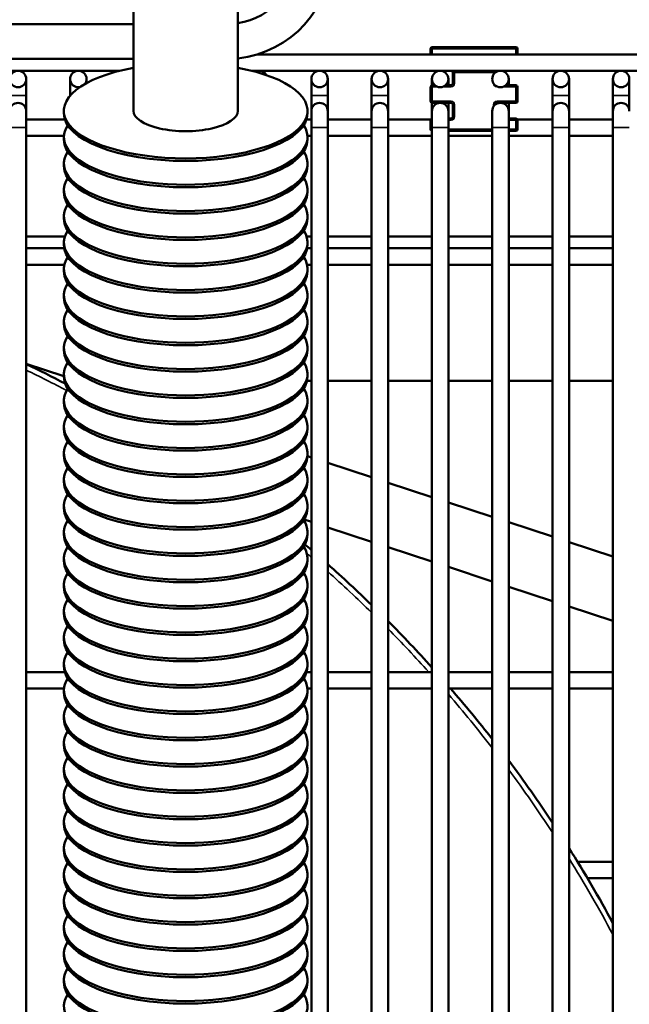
# Model space of a CAD drawing. Header units: inches. Extents: x 1 to 237, y 4 to 150.
# Tile 30 of 237: x 35 to 39, y 117 to 124. Entities that reach past the tile are written whole.
import ezdxf

# ---------------------------------------------------------------- set-up
doc = ezdxf.new("R2010")
doc.units = ezdxf.units.IN
doc.header["$LTSCALE"] = 7
doc.header["$MEASUREMENT"] = 0
for name, color, linetype, lineweight in [('Dimension (ANSI)', 7, 'Continuous', 25), ('Visible (ANSI)', 7, 'Continuous', 50), ('Visible Narrow (ANSI)', 7, 'Continuous', 35)]:
    doc.layers.add(name, color=color, linetype=linetype, lineweight=lineweight)
doc.styles.add('Dimension Text', font='tahoma.ttf')
doc.dimstyles.new('Dual Dimension', dxfattribs={"dimscale": 7, "dimtxt": 0.12, "dimasz": 0.098425, "dimexe": 0.125, "dimexo": 0.0625, "dimgap": 0.031496, "dimtad": 0, "dimtih": 1, "dimtoh": 1, "dimrnd": 1e-08, "dimzin": 4, "dimdsep": 46, "dimtxsty": 'Dimension Text', "dimcen": 0.09, "dimdle": 0.393701, "dimclrd": 256, "dimclre": 256, "dimclrt": 256, "dimadec": 0, "dimazin": 1, "dimtfac": 1, "dimtofl": 0, "dimtmove": 0, "dimatfit": 3, "dimfxl": 1, "dimtolj": 1, "dimtzin": 4, "dimlwd": -1, "dimlwe": -1, "dimarcsym": 0})

# ---------------------------------------------------------------- blocks, each defined once
blk = doc.blocks.new('*D10')
at = {"layer": 'Defpoints', "color": 0, "transparency": 16777216}
for p in [(20.6089, 136.146), (20.6089, 123.4689), (99.1107, 113.146)]:
    blk.add_point(p, dxfattribs=at)
at = {"layer": 'Dimension (ANSI)', "transparency": 16777216}
for p, q in [((20.6089, 123.9064), (20.6089, 137.021)), ((99.1107, 113.5835), (99.1107, 137.021)), ((21.2979, 136.146), (55.6692, 136.146)), ((98.4217, 136.146), (64.0504, 136.146))]:
    blk.add_line(p, q, dxfattribs=at)
for points in [[(21.2979, 136.2609), (21.2979, 136.0312), (20.6089, 136.146)], [(98.4217, 136.2609), (98.4217, 136.0312), (99.1107, 136.146)]]:
    blk.add_solid(points, dxfattribs=at)
at = {"layer": 'Dimension (ANSI)', "transparency": 16777216, "insert": (59.8598, 136.146), "char_height": 0.84, "attachment_point": 5, "style": 'Dimension Text'}
blk.add_mtext('\\A1;{\\H3.0x;(}\\S78.50^ 1993.9 mm;{\\H3.0x;)}', dxfattribs=at)
blk = doc.blocks.new('*D11')
at = {"layer": 'Defpoints', "color": 0, "transparency": 16777216}
for p in [(10.074, 130.5955), (33.1961, 130.5955), (38.0511, 76.336)]:
    blk.add_point(p, dxfattribs=at)
at = {"layer": 'Dimension (ANSI)', "transparency": 16777216}
for p, q in [((32.7586, 130.5955), (9.199, 130.5955)), ((10.074, 129.9066), (10.074, 105.3516)), ((10.074, 77.025), (10.074, 101.58)), ((37.6136, 76.336), (9.199, 76.336))]:
    blk.add_line(p, q, dxfattribs=at)
for points in [[(9.9592, 129.9066), (10.1888, 129.9066), (10.074, 130.5955)], [(9.9592, 77.025), (10.1888, 77.025), (10.074, 76.336)]]:
    blk.add_solid(points, dxfattribs=at)
at = {"layer": 'Dimension (ANSI)', "transparency": 16777216, "insert": (10.074, 103.4658), "char_height": 0.84, "attachment_point": 5, "style": 'Dimension Text'}
blk.add_mtext('\\A1;{\\H3.0x;(}\\S54.26^ 1378.2 mm;{\\H3.0x;)}', dxfattribs=at)

msp = doc.modelspace()

# ---------------------------------------------------------------- linework, layer by layer
at = {"layer": 'Visible (ANSI)'}
for p, q in [((35.6504, 124.6428), (35.6504, 123.6488)), ((36.4004, 124.6428), (36.4004, 123.6488)), ((35.6504, 124.271), (33.469, 124.271)), ((36.541, 124.0537), (54.8018, 124.0537)), ((37.7837, 124.0931), (37.7837, 124.0537)), ((38.3962, 124.1056), (37.7962, 124.1056)), ((38.4087, 124.0537), (38.4087, 124.0931)), ((35.6504, 124.021), (33.3541, 124.021)), ((33.3541, 123.9356), (35.549, 123.9356)), ((36.5017, 123.9356), (54.8018, 123.9356)), ((37.9437, 123.9231), (37.9437, 123.8451)), ((38.2487, 123.9223), (38.2487, 123.9231)), ((34.8806, 123.7584), (34.8806, 123.8765)), ((35.1955, 123.8765), (35.1955, 123.7584)), ((35.3137, 123.8477), (35.3137, 123.8765)), ((36.9278, 123.8765), (36.9278, 123.7584)), ((37.0459, 123.7584), (37.0459, 123.8765)), ((37.3609, 123.8765), (37.3609, 123.7584)), ((37.479, 123.7584), (37.479, 123.8765)), ((37.794, 123.8765), (37.794, 123.8324)), ((37.9121, 123.8326), (37.9121, 123.8765)), ((38.3452, 123.8326), (38.3452, 123.8765)), ((38.6601, 123.8765), (38.6601, 123.7584)), ((38.7782, 123.7584), (38.7782, 123.8765)), ((39.0932, 123.8765), (39.0932, 123.7584)), ((39.2113, 123.7584), (39.2113, 123.8765)), ((37.7837, 123.8201), (37.7837, 123.7176)), ((37.8136, 123.8326), (37.7962, 123.8326)), ((37.9312, 123.8326), (37.8925, 123.8326)), ((38.3962, 123.8326), (38.3255, 123.8326)), ((38.4087, 123.7176), (38.4087, 123.8201)), ((34.8806, 123.7584), (34.8806, 123.646)), ((35.1955, 123.7584), (35.1955, 123.7572)), ((36.9278, 123.7584), (36.9278, 123.646)), ((37.0459, 123.7584), (37.0459, 123.646)), ((37.3609, 123.7584), (37.3609, 123.646)), ((37.479, 123.7584), (37.479, 123.646)), ((37.794, 123.7053), (37.794, 123.646)), ((37.7962, 123.7051), (37.853, 123.7051)), ((37.853, 123.7051), (37.9312, 123.7051)), ((37.9121, 123.7051), (37.9121, 123.646)), ((38.2612, 123.7051), (38.2861, 123.7051)), ((38.2861, 123.7051), (38.3962, 123.7051)), ((38.3452, 123.7051), (38.3452, 123.646)), ((38.6601, 123.7584), (38.6601, 123.646)), ((38.7782, 123.7584), (38.7782, 123.646)), ((39.0932, 123.7584), (39.0932, 123.646)), ((39.2113, 123.7584), (39.2113, 123.646)), ((34.8806, 123.5279), (34.8806, 123.646)), ((35.1504, 123.6488), (35.1504, 123.6304)), ((36.9004, 123.6488), (36.9004, 123.6304)), ((36.9278, 123.646), (36.9278, 123.5279)), ((37.0459, 123.5279), (37.0459, 123.646)), ((37.3609, 123.646), (37.3609, 123.5279)), ((37.479, 123.5279), (37.479, 123.646)), ((37.794, 123.646), (37.794, 123.5279)), ((37.9121, 123.5279), (37.9121, 123.646)), ((37.9437, 123.6926), (37.9437, 123.6056)), ((38.227, 123.646), (38.227, 123.5279)), ((38.2487, 123.6918), (38.2487, 123.6926)), ((38.3452, 123.5279), (38.3452, 123.646)), ((38.6601, 123.646), (38.6601, 123.5279)), ((38.7782, 123.5279), (38.7782, 123.646)), ((39.0932, 123.646), (39.0932, 123.5279)), ((35.1575, 123.587), (34.8806, 123.587)), ((36.9278, 123.587), (36.8933, 123.587)), ((37.3609, 123.587), (37.0459, 123.587)), ((37.7855, 123.587), (37.479, 123.587)), ((37.7837, 123.5806), (37.7837, 123.5171)), ((37.9312, 123.5931), (37.9121, 123.5931)), ((38.3962, 123.5931), (38.3452, 123.5931)), ((38.6601, 123.587), (38.407, 123.587)), ((38.4087, 123.5171), (38.4087, 123.5806)), ((39.0932, 123.587), (38.7782, 123.587)), ((34.8806, 123.5279), (34.8806, 114.2389)), ((36.9278, 123.5279), (36.9278, 107.646)), ((37.0459, 123.5279), (37.0459, 107.646)), ((37.3609, 123.5279), (37.3609, 107.646)), ((37.479, 123.5279), (37.479, 107.646)), ((37.794, 107.646), (37.794, 123.5279)), ((37.9121, 107.646), (37.9121, 123.5279)), ((37.9121, 123.5046), (38.227, 123.5046)), ((38.227, 107.646), (38.227, 123.5279)), ((38.3452, 107.646), (38.3452, 123.5279)), ((38.3452, 123.5046), (38.3962, 123.5046)), ((38.6601, 107.646), (38.6601, 123.5279)), ((38.7782, 107.646), (38.7782, 123.5279)), ((39.0932, 107.646), (39.0932, 123.5279)), ((35.1507, 123.4689), (34.8806, 123.4689)), ((35.1504, 123.4598), (35.1504, 123.4414)), ((36.9278, 123.4689), (36.9001, 123.4689)), ((36.9004, 123.4598), (36.9004, 123.4414)), ((37.3609, 123.4689), (37.0459, 123.4689)), ((37.794, 123.4689), (37.479, 123.4689)), ((38.227, 123.4689), (37.9121, 123.4689)), ((38.6601, 123.4689), (38.3452, 123.4689)), ((39.0932, 123.4689), (38.7782, 123.4689)), ((35.1504, 123.2707), (35.1504, 123.2523)), ((36.9004, 123.2707), (36.9004, 123.2523)), ((35.1504, 123.0817), (35.1504, 123.0633)), ((36.9004, 123.0817), (36.9004, 123.0633)), ((35.1504, 122.8926), (35.1504, 122.8742)), ((36.9004, 122.8926), (36.9004, 122.8742)), ((34.8806, 122.7451), (35.1569, 122.7451)), ((36.8939, 122.7451), (36.9278, 122.7451)), ((37.0459, 122.7451), (37.3609, 122.7451)), ((37.479, 122.7451), (37.794, 122.7451)), ((37.9121, 122.7451), (38.227, 122.7451)), ((38.3452, 122.7451), (38.6601, 122.7451)), ((38.7782, 122.7451), (39.0932, 122.7451)), ((34.8806, 122.6618), (35.1524, 122.6618)), ((35.1504, 122.7036), (35.1504, 122.6852)), ((36.8983, 122.6618), (36.9278, 122.6618)), ((36.9004, 122.7036), (36.9004, 122.6852)), ((37.0459, 122.6618), (37.3609, 122.6618)), ((37.479, 122.6618), (37.794, 122.6618)), ((37.9121, 122.6618), (38.227, 122.6618)), ((38.3452, 122.6618), (38.6601, 122.6618)), ((38.7782, 122.6618), (39.0932, 122.6618)), ((34.8806, 122.5437), (35.1536, 122.5437)), ((35.1504, 122.5146), (35.1504, 122.4961)), ((36.8972, 122.5437), (36.9278, 122.5437)), ((36.9004, 122.5146), (36.9004, 122.4961)), ((37.0459, 122.5437), (37.3609, 122.5437)), ((37.479, 122.5437), (37.794, 122.5437)), ((37.9121, 122.5437), (38.227, 122.5437)), ((38.3452, 122.5437), (38.6601, 122.5437)), ((38.7782, 122.5437), (39.0932, 122.5437)), ((35.1504, 122.3255), (35.1504, 122.3071)), ((36.9004, 122.3255), (36.9004, 122.3071)), ((35.1504, 122.1365), (35.1504, 122.1181)), ((36.9004, 122.1365), (36.9004, 122.1181)), ((35.1504, 121.9474), (35.1504, 121.929)), ((36.9004, 121.9474), (36.9004, 121.929)), ((34.8806, 121.8311), (35.1504, 121.7426)), ((35.1504, 121.7584), (35.1504, 121.74)), ((36.9004, 121.7584), (36.9004, 121.74)), ((36.8973, 121.7111), (36.9278, 121.7111)), ((37.0459, 121.7111), (37.3609, 121.7111)), ((37.479, 121.7111), (37.794, 121.7111)), ((37.9121, 121.7111), (38.227, 121.7111)), ((38.3452, 121.7111), (38.6601, 121.7111)), ((38.7782, 121.7111), (39.0932, 121.7111)), ((35.1504, 121.5693), (35.1504, 121.5509)), ((36.9004, 121.5693), (36.9004, 121.5509)), ((35.1504, 121.3803), (35.1504, 121.3619)), ((36.9004, 121.3803), (36.9004, 121.3619)), ((35.1504, 121.1913), (35.1504, 121.1728)), ((36.9003, 121.1687), (36.9278, 121.1596)), ((36.9004, 121.1913), (36.9004, 121.1728)), ((37.0459, 121.1209), (37.3609, 121.0176)), ((35.1504, 121.0022), (35.1504, 120.9838)), ((36.9004, 121.0022), (36.9004, 120.9838)), ((37.479, 120.9789), (37.794, 120.8756)), ((35.1504, 120.8132), (35.1504, 120.7948)), ((36.9004, 120.8132), (36.9004, 120.7948)), ((37.9121, 120.8368), (38.227, 120.7335)), ((36.8755, 120.7138), (36.9278, 120.6966)), ((38.3452, 120.6948), (38.6601, 120.5915)), ((35.1504, 120.6241), (35.1504, 120.6057)), ((36.9004, 120.6241), (36.9004, 120.6057)), ((37.0459, 120.6578), (37.3609, 120.5545)), ((38.7782, 120.5527), (39.0932, 120.4494)), ((37.479, 120.5158), (37.794, 120.4125)), ((35.1504, 120.4351), (35.1504, 120.4167)), ((36.9004, 120.4351), (36.9004, 120.4167)), ((37.9121, 120.3738), (38.227, 120.2705)), ((35.1504, 120.246), (35.1504, 120.2276)), ((36.9004, 120.246), (36.9004, 120.2276)), ((38.3452, 120.2317), (38.6601, 120.1284)), ((35.1504, 120.057), (35.1504, 120.0386)), ((36.9004, 120.057), (36.9004, 120.0386)), ((38.7782, 120.0897), (39.0932, 119.9864)), ((35.1504, 119.868), (35.1504, 119.8495)), ((36.9004, 119.868), (36.9004, 119.8495)), ((35.1504, 119.6789), (35.1504, 119.6605)), ((36.9004, 119.6789), (36.9004, 119.6605)), ((34.8806, 119.6195), (35.1567, 119.6195)), ((36.8941, 119.6195), (36.9278, 119.6195)), ((37.0459, 119.6195), (37.3609, 119.6195)), ((37.479, 119.6195), (37.794, 119.6195)), ((37.9121, 119.6195), (38.227, 119.6195)), ((38.3452, 119.6195), (38.6601, 119.6195)), ((38.7782, 119.6195), (39.0932, 119.6195)), ((34.8806, 119.5014), (35.1509, 119.5014)), ((35.1504, 119.4899), (35.1504, 119.4715)), ((36.8999, 119.5014), (36.9278, 119.5014)), ((36.9004, 119.4899), (36.9004, 119.4715)), ((37.0459, 119.5014), (37.3609, 119.5014)), ((37.479, 119.5014), (37.794, 119.5014)), ((37.9121, 119.5014), (38.227, 119.5014)), ((38.3452, 119.5014), (38.6601, 119.5014)), ((38.7782, 119.5014), (39.0932, 119.5014)), ((35.1504, 119.3008), (35.1504, 119.2824)), ((36.9004, 119.3008), (36.9004, 119.2824)), ((35.1504, 119.1118), (35.1504, 119.0934)), ((36.9004, 119.1118), (36.9004, 119.0934)), ((35.1504, 118.9227), (35.1504, 118.9043)), ((36.9004, 118.9227), (36.9004, 118.9043)), ((35.1504, 118.7337), (35.1504, 118.7153)), ((36.9004, 118.7337), (36.9004, 118.7153)), ((35.1504, 118.5447), (35.1504, 118.5263)), ((36.9004, 118.5447), (36.9004, 118.5263)), ((35.1504, 118.3556), (35.1504, 118.3372)), ((36.9004, 118.3556), (36.9004, 118.3372)), ((38.8395, 118.2569), (39.0932, 118.2569)), ((35.1504, 118.1666), (35.1504, 118.1482)), ((36.9004, 118.1666), (36.9004, 118.1482)), ((38.9108, 118.1388), (39.0932, 118.1388)), ((35.1504, 117.9775), (35.1504, 117.9591)), ((36.9004, 117.9775), (36.9004, 117.9591)), ((35.1504, 117.7885), (35.1504, 117.7701)), ((36.9004, 117.7885), (36.9004, 117.7701)), ((35.1504, 117.5994), (35.1504, 117.581)), ((36.9004, 117.5994), (36.9004, 117.581)), ((35.1504, 117.4104), (35.1504, 117.392)), ((36.9004, 117.4104), (36.9004, 117.392))]:
    msp.add_line(p, q, dxfattribs=at)
for centre in [(34.8215, 123.8765), (36.9869, 123.8765), (37.42, 123.8765), (37.853, 123.8765), (38.2861, 123.8765), (38.7192, 123.8765), (39.1522, 123.8765)]:
    msp.add_circle(centre, 0.0591, dxfattribs=at)
for centre, radius, start, end in [((36.3221, 124.771), 0.75, 275.99349, 0), ((36.3221, 124.771), 0.5, 279.01095, 0), ((37.7962, 124.0931), 0.0125, 90, 180), ((38.3962, 124.0931), 0.0125, 0, 90), ((35.2546, 123.8765), 0.0591, 323.05001, 281.00188), ((36.5538, 123.8765), 0.0591, 28.45298, 117.30311), ((37.9312, 123.9231), 0.0125, 0, 90), ((38.2612, 123.9231), 0.0125, 90, 180), ((37.9312, 123.8451), 0.0125, 270, 0), ((37.7962, 123.8201), 0.0125, 90, 180), ((38.3962, 123.8201), 0.0125, 0, 90), ((34.8215, 123.646), 0.0591, 0, 180), ((36.9869, 123.646), 0.0591, 0, 180), ((37.42, 123.646), 0.0591, 0, 180), ((37.7962, 123.7176), 0.0125, 180, 270), ((37.853, 123.646), 0.0591, 0, 180), ((37.9312, 123.6926), 0.0125, 0, 90), ((38.2861, 123.646), 0.0591, 0, 180), ((38.2612, 123.6926), 0.0125, 90, 180), ((38.3962, 123.7176), 0.0125, 270, 0), ((38.7192, 123.646), 0.0591, 0, 180), ((39.1522, 123.646), 0.0591, 0, 180), ((37.7962, 123.5806), 0.0125, 100.43398, 180), ((37.9312, 123.6056), 0.0125, 270, 0), ((38.3962, 123.5806), 0.0125, 0, 90), ((37.7962, 123.5171), 0.0125, 180, 259.56602), ((38.3962, 123.5171), 0.0125, 270, 0), ((30.7861, 113.315), 9.4488, 62.42891, 64.32071), ((30.7861, 113.315), 9.4488, 49.4584, 49.82759), ((30.7861, 113.315), 9.4488, 45.90634, 48.50918), ((30.7861, 113.315), 9.4488, 42.12642, 44.90053), ((30.7861, 113.315), 9.4488, 38.04751, 40.8983), ((30.7861, 113.315), 9.4488, 33.55731, 36.8699), ((30.7861, 113.315), 9.4488, 28.458, 32.23867)]:
    msp.add_arc(centre, radius, start, end, dxfattribs=at)
for centre, major_axis, start_param, end_param in [((36.0254, 123.6488), (0.875, 0), 2.013707, 7.411071), ((36.0254, 123.6304), (0.875, 0), 3.141593, 6.283185), ((36.0254, 123.6488), (-0.375, 0), 0, 3.141593), ((36.0254, 123.4598), (0.875, 0), 2.889384, 6.535394), ((36.0254, 123.4414), (0.875, 0), 3.141593, 6.283185), ((36.0254, 123.2707), (0.875, 0), 2.889384, 6.535394), ((36.0254, 123.2523), (0.875, 0), 3.141593, 6.283185), ((36.0254, 123.0817), (0.875, 0), 2.889384, 6.535394), ((36.0254, 123.0633), (0.875, 0), 3.141593, 6.283185), ((36.0254, 122.8926), (0.875, 0), 2.889384, 6.535394), ((36.0254, 122.8742), (0.875, 0), 3.141593, 6.283185), ((36.0254, 122.7036), (0.875, 0), 2.889384, 6.535394), ((36.0254, 122.6852), (0.875, 0), 3.141593, 6.283185), ((36.0254, 122.5146), (0.875, 0), 2.889384, 6.535394), ((36.0254, 122.4961), (0.875, 0), 3.141593, 6.283185), ((36.0254, 122.3255), (0.875, 0), 2.889384, 6.535394), ((36.0254, 122.3071), (0.875, 0), 3.141593, 6.283185), ((36.0254, 122.1365), (0.875, 0), 2.889384, 6.535394), ((36.0254, 122.1181), (0.875, 0), 3.141593, 6.283185), ((36.0254, 121.9474), (0.875, 0), 2.889384, 6.535394), ((36.0254, 121.929), (0.875, 0), 3.141593, 6.283185), ((36.0254, 121.7584), (0.875, 0), 2.889384, 6.535394), ((36.0254, 121.74), (0.875, 0), 3.141593, 6.283185), ((36.0254, 121.5693), (0.875, 0), 2.889384, 6.535394), ((36.0254, 121.5509), (0.875, 0), 3.141593, 6.283185), ((36.0254, 121.3803), (0.875, 0), 2.889384, 6.535394), ((36.0254, 121.3619), (0.875, 0), 3.141593, 6.283185), ((36.0254, 121.1913), (0.875, 0), 2.889384, 6.535394), ((36.0254, 121.1728), (0.875, 0), 3.141593, 6.283185), ((36.0254, 121.0022), (0.875, 0), 2.889384, 6.535394), ((36.0254, 120.9838), (0.875, 0), 3.141593, 6.283185), ((36.0254, 120.8132), (0.875, 0), 2.889384, 6.535394), ((36.0254, 120.7948), (0.875, 0), 3.141593, 6.283185), ((36.0254, 120.6241), (0.875, 0), 2.889384, 6.535394), ((36.0254, 120.6057), (0.875, 0), 3.141593, 6.283185), ((36.0254, 120.4351), (0.875, 0), 2.889384, 6.535394), ((36.0254, 120.4167), (0.875, 0), 3.141593, 6.283185), ((36.0254, 120.246), (0.875, 0), 2.889384, 6.535394), ((36.0254, 120.2276), (0.875, 0), 3.141593, 6.283185), ((36.0254, 120.057), (0.875, 0), 2.889384, 6.535394), ((36.0254, 120.0386), (0.875, 0), 3.141593, 6.283185), ((36.0254, 119.868), (0.875, 0), 2.889384, 6.535394), ((36.0254, 119.8495), (0.875, 0), 3.141593, 6.283185), ((36.0254, 119.6789), (0.875, 0), 2.889384, 6.535394), ((36.0254, 119.6605), (0.875, 0), 3.141593, 6.283185), ((36.0254, 119.4899), (0.875, 0), 2.889384, 6.535394), ((36.0254, 119.4715), (0.875, 0), 3.141593, 6.283185), ((36.0254, 119.3008), (0.875, 0), 2.889384, 6.535394), ((36.0254, 119.2824), (0.875, 0), 3.141593, 6.283185), ((36.0254, 119.1118), (0.875, 0), 2.889384, 6.535394), ((36.0254, 119.0934), (0.875, 0), 3.141593, 6.283185), ((36.0254, 118.9227), (0.875, 0), 2.889384, 6.535394), ((36.0254, 118.9043), (0.875, 0), 3.141593, 6.283185), ((36.0254, 118.7337), (0.875, 0), 2.889384, 6.535394), ((36.0254, 118.7153), (0.875, 0), 3.141593, 6.283185), ((36.0254, 118.5447), (0.875, 0), 2.889384, 6.535394), ((36.0254, 118.5263), (0.875, 0), 3.141593, 6.283185), ((36.0254, 118.3556), (0.875, 0), 2.889384, 6.535394), ((36.0254, 118.3372), (0.875, 0), 3.141593, 6.283185), ((36.0254, 118.1666), (0.875, 0), 2.889384, 6.535394), ((36.0254, 118.1482), (0.875, 0), 3.141593, 6.283185), ((36.0254, 117.9775), (0.875, 0), 2.889384, 6.535394), ((36.0254, 117.9591), (0.875, 0), 3.141593, 6.283185), ((36.0254, 117.7885), (0.875, 0), 2.889384, 6.535394), ((36.0254, 117.7701), (0.875, 0), 3.141593, 6.283185), ((36.0254, 117.5994), (0.875, 0), 2.889384, 6.535394), ((36.0254, 117.581), (0.875, 0), 3.141593, 6.283185), ((36.0254, 117.4104), (0.875, 0), 2.889384, 6.535394), ((36.0254, 117.392), (0.875, 0), 3.141593, 6.283185), ((36.0254, 117.2214), (0.875, 0), 2.889384, 6.535394)]:
    msp.add_ellipse(centre, major_axis=major_axis, ratio=0.390731, start_param=start_param, end_param=end_param, dxfattribs=at)
at = {"layer": 'Visible Narrow (ANSI)'}
for p, q in [((37.7962, 124.0931), (37.7837, 124.0931)), ((37.7962, 124.1056), (37.7962, 124.0931)), ((37.7962, 124.0931), (38.3962, 124.0931)), ((37.7962, 124.0537), (37.7962, 124.0931)), ((38.3962, 124.0931), (38.3962, 124.1056)), ((38.4087, 124.0931), (38.3962, 124.0931)), ((38.3962, 124.0931), (38.3962, 124.0537)), ((37.9562, 123.9231), (37.9437, 123.9231)), ((37.9562, 123.9356), (37.9562, 123.9231)), ((37.9562, 123.9231), (38.2362, 123.9231)), ((37.9562, 123.8451), (37.9562, 123.9231)), ((38.2362, 123.9231), (38.2362, 123.9356)), ((38.2487, 123.9231), (38.2362, 123.9231)), ((38.2362, 123.9231), (38.2362, 123.9082)), ((37.9562, 123.8451), (37.9437, 123.8451)), ((37.7962, 123.8201), (37.7837, 123.8201)), ((37.7962, 123.8326), (37.7962, 123.8201)), ((37.7962, 123.8201), (37.8357, 123.8201)), ((37.7962, 123.7176), (37.7962, 123.8201)), ((37.8704, 123.8201), (37.9312, 123.8201)), ((37.9312, 123.8326), (37.9312, 123.8201)), ((38.2612, 123.8201), (38.2612, 123.823)), ((38.2612, 123.8201), (38.2687, 123.8201)), ((38.3035, 123.8201), (38.3962, 123.8201)), ((38.3962, 123.8201), (38.3962, 123.8326)), ((38.4087, 123.8201), (38.3962, 123.8201)), ((38.3962, 123.8201), (38.3962, 123.7176)), ((34.8806, 123.7584), (34.7625, 123.7584)), ((35.1966, 123.7584), (35.1955, 123.7584)), ((37.0459, 123.7584), (36.9278, 123.7584)), ((37.479, 123.7584), (37.3609, 123.7584)), ((37.7837, 123.7176), (37.7962, 123.7176)), ((37.7962, 123.7176), (37.7962, 123.7051)), ((37.9312, 123.7176), (37.7962, 123.7176)), ((37.9312, 123.7176), (37.9312, 123.7051)), ((38.2612, 123.7051), (38.2612, 123.7176)), ((38.3962, 123.7176), (38.2612, 123.7176)), ((38.3962, 123.7051), (38.3962, 123.7176)), ((38.3962, 123.7176), (38.4087, 123.7176)), ((38.7782, 123.7584), (38.6601, 123.7584)), ((39.2113, 123.7584), (39.0932, 123.7584)), ((37.9437, 123.6926), (37.9562, 123.6926)), ((37.9562, 123.6056), (37.9562, 123.6926)), ((38.2362, 123.6926), (38.2362, 123.6777)), ((38.2362, 123.6926), (38.2487, 123.6926)), ((37.794, 123.5806), (37.7837, 123.5806)), ((37.9121, 123.5806), (37.9312, 123.5806)), ((37.9312, 123.5931), (37.9312, 123.5806)), ((37.9562, 123.6056), (37.9437, 123.6056)), ((38.3452, 123.5806), (38.3962, 123.5806)), ((38.3962, 123.5806), (38.3962, 123.5931)), ((38.4087, 123.5806), (38.3962, 123.5806)), ((38.3962, 123.5806), (38.3962, 123.5171)), ((34.8806, 123.5279), (34.7625, 123.5279)), ((37.0459, 123.5279), (36.9278, 123.5279)), ((37.479, 123.5279), (37.3609, 123.5279)), ((37.7837, 123.5171), (37.794, 123.5171)), ((37.794, 123.5279), (37.9121, 123.5279)), ((38.227, 123.5171), (37.9121, 123.5171)), ((38.227, 123.5279), (38.3452, 123.5279)), ((38.3962, 123.5171), (38.3452, 123.5171)), ((38.3962, 123.5046), (38.3962, 123.5171)), ((38.3962, 123.5171), (38.4087, 123.5171)), ((38.6601, 123.5279), (38.7782, 123.5279)), ((39.0932, 123.5279), (39.2113, 123.5279))]:
    msp.add_line(p, q, dxfattribs=at)
for centre, radius, start, end in [((37.9312, 123.8451), 0.025, 270, 0), ((38.2612, 123.8451), 0.025, 180.45649, 270), ((37.9312, 123.6926), 0.025, 0, 90), ((38.2612, 123.6926), 0.025, 90, 180), ((37.9312, 123.6056), 0.025, 270, 0), ((30.7861, 113.315), 9.4094, 62.23263, 64.20539), ((30.7861, 113.315), 9.4094, 49.25303, 49.51296), ((30.7861, 113.315), 9.4094, 45.67362, 48.29681), ((30.7861, 113.315), 9.4094, 42.06784, 44.65945), ((30.7861, 113.315), 9.4094, 37.74013, 40.77131), ((30.7861, 113.315), 9.4094, 33.19416, 36.54906), ((30.7861, 113.315), 9.4094, 28.0125, 31.85653)]:
    msp.add_arc(centre, radius, start, end, dxfattribs=at)

# ---------------------------------------------------------------- dimensions: what is measured, and where the dimension line sits
at = {"layer": 'Dimension (ANSI)'}
dim = msp.add_linear_dim(base=(20.6089, 136.146), p1=(99.1107, 113.146), p2=(20.6089, 123.4689), text='{\\H3.0x;(}\\S<>^ 1993.9 mm;{\\H3.0x;)}', dimstyle='Dual Dimension', override={"dimgap": 0.031496, "dimtih": 0, "dimtoh": 0, "dimdec": 2, "dimpost": '\\X', "dimtol": 0, "dimlim": 0, "dimtp": 0, "dimtm": 0, "dimtdec": 2, "dimatfit": 1}, dxfattribs=at)
dim.commit()
dim.dimension.update_dxf_attribs({"geometry": '*D10', "text_midpoint": (59.8598, 136.146), "dimtype": 160})
dim = msp.add_linear_dim(base=(10.074, 130.5955), p1=(38.0511, 76.336), p2=(33.1961, 130.5955), angle=270, text='{\\H3.0x;(}\\S<>^ 1378.2 mm;{\\H3.0x;)}', dimstyle='Dual Dimension', override={"dimgap": 0.031496, "dimdec": 2, "dimpost": '\\X', "dimtol": 0, "dimlim": 0, "dimtp": 0, "dimtm": 0, "dimtdec": 2, "dimatfit": 1}, dxfattribs=at)
dim.commit()
dim.dimension.update_dxf_attribs({"geometry": '*D11', "text_midpoint": (10.074, 103.4658), "dimtype": 160})

doc.saveas('drawing.dxf')
